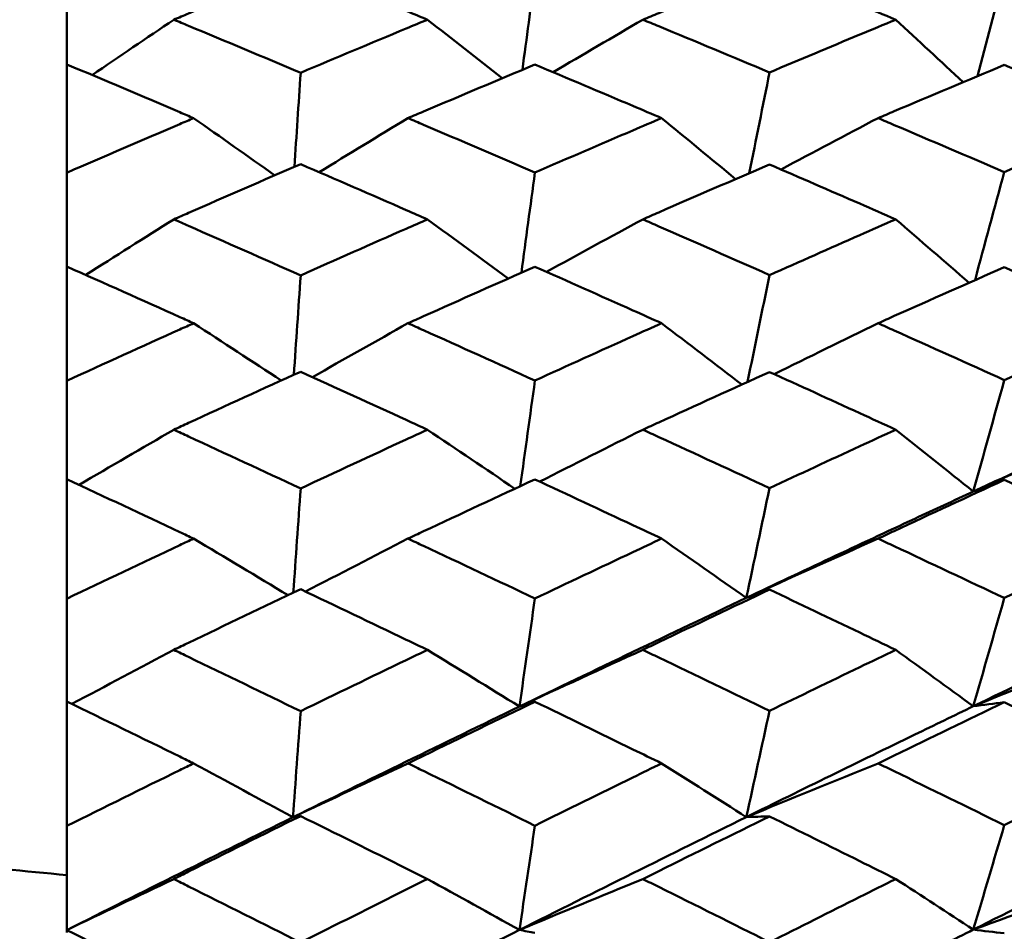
# Model space of a CAD drawing. Header units: millimetres. Extents: x 626 to 2725, y 57 to 2097.
# Tile 37 of 133: x 854 to 859, y 212 to 216. Entities that reach past the tile are written whole.
import ezdxf

# ---------------------------------------------------------------- set-up
doc = ezdxf.new("R2010")
doc.units = ezdxf.units.MM
doc.header["$LTSCALE"] = 10
doc.layers.add('Widoczne (ISO)', color=7, linetype='Continuous', lineweight=50)

msp = doc.modelspace()

# ---------------------------------------------------------------- linework, layer by layer
at = {"layer": 'Widoczne (ISO)'}
for p, q in [((854.3612, 215.8965), (854.3612, 216.3156)), ((854.3612, 215.8965), (854.3612, 215.3852)), ((854.3612, 214.9422), (854.3612, 215.3852)), ((854.3612, 214.9422), (854.3612, 214.4036)), ((854.3612, 213.9384), (854.3612, 214.4036)), ((854.3612, 213.9384), (854.3612, 213.3747)), ((854.3612, 212.8892), (854.3612, 213.3747)), ((854.3612, 212.8892), (854.3612, 212.3025)), ((854.3612, 211.8107), (854.3612, 212.3025)), ((854.3612, 211.7987), (854.3612, 211.8107))]:
    msp.add_line(p, q, dxfattribs=at)
msp.add_circle((825.3289, 202.4165), 50, dxfattribs=at)
for points, knots in [([(843.0429, 216.9438), (843.583, 216.3049), (844.1997, 215.7269), (845.5862, 214.6928), (846.3559, 214.2366), (848.0484, 213.4459), (848.9711, 213.1115), (850.9697, 212.5645), (852.0454, 212.3518), (853.5773, 212.1501), (853.9651, 212.1068), (854.3612, 212.07)], [1, 1, 1, 1, 1.1906229, 1.1906229, 1.3812459, 1.3812459, 1.5718688, 1.5718688, 1.7624917, 1.7624917, 1.8252774, 1.8252774, 1.8252774, 1.8252774]), ([(855.4639, 216.3537), (855.2876, 216.2819), (855.1114, 216.2094), (854.9119, 216.1267), (854.8887, 216.1171), (854.8655, 216.1075)], [0.00523804, 0.00523804, 0.00523804, 0.00523804, 0.06606705, 0.06606705, 0.07409033, 0.07409033, 0.07409033, 0.07409033]), ([(856.0621, 216.1075), (856.0287, 216.1213), (855.9952, 216.1352), (855.7958, 216.2177), (855.6298, 216.286), (855.4639, 216.3537)], [0.04993807, 0.04993807, 0.04993807, 0.04993807, 0.0614821, 0.0614821, 0.11877783, 0.11877783, 0.11877783, 0.11877783]), ([(857.6758, 216.3524), (857.5018, 216.2817), (857.3278, 216.2105), (857.1284, 216.1284), (857.1031, 216.1179), (857.0778, 216.1075)], [0.01556037, 0.01556037, 0.01556037, 0.01556037, 0.07555527, 0.07555527, 0.08428623, 0.08428623, 0.08428623, 0.08428623]), ([(858.2713, 216.1075), (858.2148, 216.1309), (858.1583, 216.1543), (857.9598, 216.2362), (857.8178, 216.2945), (857.6758, 216.3524)], [0.04208868, 0.04208868, 0.04208868, 0.04208868, 0.06158988, 0.06158988, 0.11059803, 0.11059803, 0.11059803, 0.11059803]), ([(854.8655, 216.1075), (854.8887, 216.0978), (854.9119, 216.0882), (855.1113, 216.0052), (855.2876, 215.9314), (855.4639, 215.8572)], [0.05804162, 0.05804162, 0.05804162, 0.05804162, 0.06605559, 0.06605559, 0.12689392, 0.12689392, 0.12689392, 0.12689392]), ([(855.4639, 215.8572), (855.6298, 215.9272), (855.7957, 215.9967), (855.9952, 216.0797), (856.0286, 216.0936), (856.0621, 216.1075)], [0.00418374, 0.00418374, 0.00418374, 0.00418374, 0.06147247, 0.06147247, 0.07302352, 0.07302352, 0.07302352, 0.07302352]), ([(857.0778, 216.1075), (857.1031, 216.097), (857.1284, 216.0866), (857.3277, 216.0041), (857.5017, 215.9316), (857.6758, 215.8586)], [0.06686277, 0.06686277, 0.06686277, 0.06686277, 0.07557848, 0.07557848, 0.13558897, 0.13558897, 0.13558897, 0.13558897]), ([(857.6758, 215.8586), (857.8178, 215.9184), (857.9598, 215.9779), (858.1583, 216.0605), (858.2148, 216.084), (858.2713, 216.1075)], [0.01259731, 0.01259731, 0.01259731, 0.01259731, 0.06159863, 0.06159863, 0.08110666, 0.08110666, 0.08110666, 0.08110666]), ([(854.9589, 215.6428), (854.9373, 215.652), (854.9158, 215.6612), (854.7166, 215.7462), (854.5389, 215.8216), (854.3612, 215.8965)], [0.05393723, 0.05393723, 0.05393723, 0.05393723, 0.06137399, 0.06137399, 0.12273355, 0.12273355, 0.12273355, 0.12273355]), ([(856.569, 215.8958), (856.3939, 215.8224), (856.2187, 215.7485), (856.0191, 215.6636), (855.9946, 215.6532), (855.9701, 215.6428)], [0.01044349, 0.01044349, 0.01044349, 0.01044349, 0.07085106, 0.07085106, 0.07930241, 0.07930241, 0.07930241, 0.07930241]), ([(857.1666, 215.6428), (857.1215, 215.662), (857.0764, 215.6812), (856.8772, 215.7659), (856.7231, 215.831), (856.569, 215.8958)], [0.04598621, 0.04598621, 0.04598621, 0.04598621, 0.06155279, 0.06155279, 0.11473062, 0.11473062, 0.11473062, 0.11473062]), ([(858.7834, 215.8937), (858.6103, 215.8214), (858.4373, 215.7486), (858.2387, 215.6645), (858.2131, 215.6536), (858.1875, 215.6428)], [0.02053386, 0.02053386, 0.02053386, 0.02053386, 0.08016461, 0.08016461, 0.08898694, 0.08898694, 0.08898694, 0.08898694]), ([(859.3755, 215.6428), (859.3079, 215.6716), (859.2402, 215.7005), (859.0428, 215.7843), (858.9131, 215.8391), (858.7834, 215.8937)], [0.03825175, 0.03825175, 0.03825175, 0.03825175, 0.06160817, 0.06160817, 0.10638617, 0.10638617, 0.10638617, 0.10638617]), ([(854.3612, 215.3852), (854.5389, 215.4624), (854.7165, 215.539), (854.9157, 215.6243), (854.9373, 215.6335), (854.9589, 215.6428)], [0, 0, 0, 0, 0.06135239, 0.06135239, 0.06879633, 0.06879633, 0.06879633, 0.06879633]), ([(855.9701, 215.6428), (855.9946, 215.6323), (856.0191, 215.6219), (856.2187, 215.5367), (856.3938, 215.4615), (856.569, 215.3859)], [0.06241522, 0.06241522, 0.06241522, 0.06241522, 0.0708546, 0.0708546, 0.13127416, 0.13127416, 0.13127416, 0.13127416]), ([(856.569, 215.3859), (856.7231, 215.4526), (856.8771, 215.519), (857.0763, 215.6042), (857.1214, 215.6235), (857.1666, 215.6428)], [0.00838421, 0.00838421, 0.00838421, 0.00838421, 0.06155515, 0.06155515, 0.07712864, 0.07712864, 0.07712864, 0.07712864]), ([(858.1875, 215.6428), (858.2131, 215.6319), (858.2386, 215.6211), (858.4372, 215.5366), (858.6103, 215.4626), (858.7834, 215.3881)], [0.07138254, 0.07138254, 0.07138254, 0.07138254, 0.08018544, 0.08018544, 0.13983561, 0.13983561, 0.13983561, 0.13983561]), ([(858.7834, 215.3881), (858.9131, 215.4443), (859.0428, 215.5002), (859.2402, 215.5849), (859.3078, 215.6139), (859.3755, 215.6428)], [0.01681985, 0.01681985, 0.01681985, 0.01681985, 0.06159108, 0.06159108, 0.08495433, 0.08495433, 0.08495433, 0.08495433]), ([(855.4639, 215.4256), (855.2876, 215.3494), (855.1114, 215.2728), (854.9119, 215.1854), (854.8887, 215.1752), (854.8655, 215.165)], [0.00523804, 0.00523804, 0.00523804, 0.00523804, 0.06606705, 0.06606705, 0.07409033, 0.07409033, 0.07409033, 0.07409033]), ([(856.0621, 215.165), (856.0287, 215.1797), (855.9952, 215.1943), (855.7958, 215.2816), (855.6298, 215.3538), (855.4639, 215.4256)], [0.04993807, 0.04993807, 0.04993807, 0.04993807, 0.0614821, 0.0614821, 0.11877783, 0.11877783, 0.11877783, 0.11877783]), ([(857.6758, 215.4241), (857.5018, 215.3493), (857.3278, 215.274), (857.1284, 215.1871), (857.1031, 215.1761), (857.0778, 215.165)], [0.01556037, 0.01556037, 0.01556037, 0.01556037, 0.07555527, 0.07555527, 0.08428623, 0.08428623, 0.08428623, 0.08428623]), ([(858.2713, 215.165), (858.2148, 215.1898), (858.1583, 215.2145), (857.9598, 215.3011), (857.8178, 215.3628), (857.6758, 215.4241)], [0.04208868, 0.04208868, 0.04208868, 0.04208868, 0.06158988, 0.06158988, 0.11059803, 0.11059803, 0.11059803, 0.11059803]), ([(854.8655, 215.165), (854.8887, 215.1548), (854.9119, 215.1446), (855.1113, 215.0569), (855.2876, 214.979), (855.4639, 214.9007)], [0.05804162, 0.05804162, 0.05804162, 0.05804162, 0.06605559, 0.06605559, 0.12689392, 0.12689392, 0.12689392, 0.12689392]), ([(855.4639, 214.9007), (855.6298, 214.9746), (855.7957, 215.048), (855.9952, 215.1356), (856.0286, 215.1503), (856.0621, 215.165)], [0.00418374, 0.00418374, 0.00418374, 0.00418374, 0.06147247, 0.06147247, 0.07302352, 0.07302352, 0.07302352, 0.07302352]), ([(857.0778, 215.165), (857.1031, 215.154), (857.1284, 215.1429), (857.3277, 215.0557), (857.5017, 214.9792), (857.6758, 214.9022)], [0.06686277, 0.06686277, 0.06686277, 0.06686277, 0.07557848, 0.07557848, 0.13558897, 0.13558897, 0.13558897, 0.13558897]), ([(857.6758, 214.9022), (857.8178, 214.9653), (857.9598, 215.0281), (858.1583, 215.1154), (858.2148, 215.1402), (858.2713, 215.165)], [0.01259731, 0.01259731, 0.01259731, 0.01259731, 0.06159863, 0.06159863, 0.08110666, 0.08110666, 0.08110666, 0.08110666]), ([(854.9589, 214.6747), (854.9373, 214.6844), (854.9158, 214.694), (854.7166, 214.7837), (854.5389, 214.8631), (854.3612, 214.9422)], [0.05393723, 0.05393723, 0.05393723, 0.05393723, 0.06137399, 0.06137399, 0.12273355, 0.12273355, 0.12273355, 0.12273355]), ([(856.569, 214.9414), (856.3939, 214.864), (856.2187, 214.786), (856.0191, 214.6966), (855.9946, 214.6856), (855.9701, 214.6747)], [0.01044349, 0.01044349, 0.01044349, 0.01044349, 0.07085106, 0.07085106, 0.07930241, 0.07930241, 0.07930241, 0.07930241]), ([(857.1666, 214.6747), (857.1215, 214.6949), (857.0764, 214.7152), (856.8772, 214.8044), (856.7231, 214.8731), (856.569, 214.9414)], [0.04598621, 0.04598621, 0.04598621, 0.04598621, 0.06155279, 0.06155279, 0.11473062, 0.11473062, 0.11473062, 0.11473062]), ([(858.7834, 214.9392), (858.6103, 214.8629), (858.4373, 214.7862), (858.2387, 214.6975), (858.2131, 214.6861), (858.1875, 214.6747)], [0.02053386, 0.02053386, 0.02053386, 0.02053386, 0.08016461, 0.08016461, 0.08898694, 0.08898694, 0.08898694, 0.08898694]), ([(859.3755, 214.6747), (859.3079, 214.7051), (859.2402, 214.7355), (859.0428, 214.8238), (858.9131, 214.8817), (858.7834, 214.9392)], [0.03825175, 0.03825175, 0.03825175, 0.03825175, 0.06160817, 0.06160817, 0.10638617, 0.10638617, 0.10638617, 0.10638617]), ([(854.3612, 214.4036), (854.5389, 214.4847), (854.7165, 214.5654), (854.9157, 214.6552), (854.9373, 214.6649), (854.9589, 214.6747)], [0, 0, 0, 0, 0.06135239, 0.06135239, 0.06879633, 0.06879633, 0.06879633, 0.06879633]), ([(855.9701, 214.6747), (855.9946, 214.6637), (856.0191, 214.6527), (856.2187, 214.563), (856.3938, 214.4839), (856.569, 214.4043)], [0.06241522, 0.06241522, 0.06241522, 0.06241522, 0.0708546, 0.0708546, 0.13127416, 0.13127416, 0.13127416, 0.13127416]), ([(856.569, 214.4043), (856.7231, 214.4745), (856.8771, 214.5443), (857.0763, 214.6341), (857.1214, 214.6544), (857.1666, 214.6747)], [0.00838421, 0.00838421, 0.00838421, 0.00838421, 0.06155515, 0.06155515, 0.07712864, 0.07712864, 0.07712864, 0.07712864]), ([(858.1875, 214.6747), (858.2131, 214.6632), (858.2386, 214.6518), (858.4372, 214.5629), (858.6103, 214.485), (858.7834, 214.4066)], [0.07138254, 0.07138254, 0.07138254, 0.07138254, 0.08018544, 0.08018544, 0.13983561, 0.13983561, 0.13983561, 0.13983561]), ([(858.7834, 214.4066), (858.9131, 214.4657), (859.0428, 214.5245), (859.2402, 214.6137), (859.3078, 214.6442), (859.3755, 214.6747)], [0.01681985, 0.01681985, 0.01681985, 0.01681985, 0.06159108, 0.06159108, 0.08495433, 0.08495433, 0.08495433, 0.08495433]), ([(855.4639, 214.446), (855.2876, 214.366), (855.1114, 214.2854), (854.9119, 214.1936), (854.8887, 214.1829), (854.8655, 214.1722)], [0.00523804, 0.00523804, 0.00523804, 0.00523804, 0.06606705, 0.06606705, 0.07409033, 0.07409033, 0.07409033, 0.07409033]), ([(856.0621, 214.1722), (856.0287, 214.1876), (855.9952, 214.203), (855.7958, 214.2946), (855.6298, 214.3705), (855.4639, 214.446)], [0.04993807, 0.04993807, 0.04993807, 0.04993807, 0.0614821, 0.0614821, 0.11877783, 0.11877783, 0.11877783, 0.11877783]), ([(857.6758, 214.4445), (857.5018, 214.3658), (857.3278, 214.2866), (857.1284, 214.1954), (857.1031, 214.1838), (857.0778, 214.1722)], [0.01556037, 0.01556037, 0.01556037, 0.01556037, 0.07555527, 0.07555527, 0.08428623, 0.08428623, 0.08428623, 0.08428623]), ([(858.2713, 214.1722), (858.2148, 214.1982), (858.1583, 214.2242), (857.9598, 214.3152), (857.8178, 214.38), (857.6758, 214.4445)], [0.04208868, 0.04208868, 0.04208868, 0.04208868, 0.06158988, 0.06158988, 0.11059803, 0.11059803, 0.11059803, 0.11059803]), ([(854.8655, 214.1722), (854.8887, 214.1615), (854.9119, 214.1508), (855.1113, 214.0588), (855.2876, 213.9771), (855.4639, 213.895)], [0.05804162, 0.05804162, 0.05804162, 0.05804162, 0.06605559, 0.06605559, 0.12689392, 0.12689392, 0.12689392, 0.12689392]), ([(855.4639, 213.895), (855.6298, 213.9724), (855.7957, 214.0494), (855.9952, 214.1414), (856.0286, 214.1568), (856.0621, 214.1722)], [0.00418374, 0.00418374, 0.00418374, 0.00418374, 0.06147247, 0.06147247, 0.07302352, 0.07302352, 0.07302352, 0.07302352]), ([(857.0778, 214.1722), (857.1031, 214.1606), (857.1284, 214.149), (857.3277, 214.0575), (857.5017, 213.9772), (857.6758, 213.8965)], [0.06686277, 0.06686277, 0.06686277, 0.06686277, 0.07557848, 0.07557848, 0.13558897, 0.13558897, 0.13558897, 0.13558897]), ([(857.6758, 213.8965), (857.8178, 213.9627), (857.9598, 214.0285), (858.1583, 214.1202), (858.2148, 214.1462), (858.2713, 214.1722)], [0.01259731, 0.01259731, 0.01259731, 0.01259731, 0.06159863, 0.06159863, 0.08110666, 0.08110666, 0.08110666, 0.08110666]), ([(854.9589, 213.6582), (854.9373, 213.6683), (854.9158, 213.6785), (854.7166, 213.7723), (854.5389, 213.8556), (854.3612, 213.9384)], [0.05393723, 0.05393723, 0.05393723, 0.05393723, 0.06137399, 0.06137399, 0.12273355, 0.12273355, 0.12273355, 0.12273355]), ([(856.569, 213.9377), (856.3939, 213.8565), (856.2187, 213.7748), (856.0191, 213.6812), (855.9946, 213.6697), (855.9701, 213.6582)], [0.01044349, 0.01044349, 0.01044349, 0.01044349, 0.07085106, 0.07085106, 0.07930241, 0.07930241, 0.07930241, 0.07930241]), ([(857.1666, 213.6582), (857.1215, 213.6794), (857.0764, 213.7006), (856.8772, 213.794), (856.7231, 213.866), (856.569, 213.9377)], [0.04598621, 0.04598621, 0.04598621, 0.04598621, 0.06155279, 0.06155279, 0.11473062, 0.11473062, 0.11473062, 0.11473062]), ([(858.7834, 213.9353), (858.6103, 213.8553), (858.4373, 213.7749), (858.2387, 213.6821), (858.2131, 213.6702), (858.1875, 213.6582)], [0.02053386, 0.02053386, 0.02053386, 0.02053386, 0.08016461, 0.08016461, 0.08898694, 0.08898694, 0.08898694, 0.08898694]), ([(859.3755, 213.6582), (859.3079, 213.69), (859.2402, 213.7218), (859.0428, 213.8144), (858.9131, 213.875), (858.7834, 213.9353)], [0.03825175, 0.03825175, 0.03825175, 0.03825175, 0.06160817, 0.06160817, 0.10638617, 0.10638617, 0.10638617, 0.10638617]), ([(857.5663, 213.3784), (857.8313, 213.504), (858.0963, 213.6286), (858.4532, 213.7951), (858.5452, 213.8379), (858.6372, 213.8806)], [0.3692784, 0.3692784, 0.3692784, 0.3692784, 0.4608442, 0.4608442, 0.492629, 0.492629, 0.492629, 0.492629]), ([(854.3612, 213.3747), (854.5389, 213.4595), (854.7165, 213.5438), (854.9157, 213.6379), (854.9373, 213.648), (854.9589, 213.6582)], [0, 0, 0, 0, 0.06135239, 0.06135239, 0.06879633, 0.06879633, 0.06879633, 0.06879633]), ([(855.9701, 213.6582), (855.9946, 213.6467), (856.0191, 213.6352), (856.2187, 213.5413), (856.3938, 213.4586), (856.569, 213.3755)], [0.06241522, 0.06241522, 0.06241522, 0.06241522, 0.0708546, 0.0708546, 0.13127416, 0.13127416, 0.13127416, 0.13127416]), ([(856.569, 213.3755), (856.7231, 213.4488), (856.8771, 213.5218), (857.0763, 213.6157), (857.1214, 213.637), (857.1666, 213.6582)], [0.00838421, 0.00838421, 0.00838421, 0.00838421, 0.06155515, 0.06155515, 0.07712864, 0.07712864, 0.07712864, 0.07712864]), ([(858.1875, 213.6582), (858.2131, 213.6462), (858.2386, 213.6343), (858.4372, 213.5412), (858.6103, 213.4597), (858.7834, 213.3779)], [0.07138254, 0.07138254, 0.07138254, 0.07138254, 0.08018544, 0.08018544, 0.13983561, 0.13983561, 0.13983561, 0.13983561]), ([(858.7834, 213.3779), (858.9131, 213.4396), (859.0428, 213.5011), (859.2402, 213.5944), (859.3078, 213.6263), (859.3755, 213.6582)], [0.01681985, 0.01681985, 0.01681985, 0.01681985, 0.06159108, 0.06159108, 0.08495433, 0.08495433, 0.08495433, 0.08495433]), ([(855.4639, 213.4191), (855.2876, 213.3354), (855.1114, 213.2512), (854.9119, 213.1554), (854.8887, 213.1442), (854.8655, 213.1331)], [0.00523804, 0.00523804, 0.00523804, 0.00523804, 0.06606705, 0.06606705, 0.07409033, 0.07409033, 0.07409033, 0.07409033]), ([(856.0621, 213.1331), (856.0287, 213.1491), (855.9952, 213.1652), (855.7958, 213.2608), (855.6298, 213.3401), (855.4639, 213.4191)], [0.04993807, 0.04993807, 0.04993807, 0.04993807, 0.0614821, 0.0614821, 0.11877783, 0.11877783, 0.11877783, 0.11877783]), ([(857.6758, 213.4175), (857.5018, 213.3352), (857.3278, 213.2525), (857.1284, 213.1573), (857.1031, 213.1452), (857.0778, 213.1331)], [0.01556037, 0.01556037, 0.01556037, 0.01556037, 0.07555527, 0.07555527, 0.08428623, 0.08428623, 0.08428623, 0.08428623]), ([(858.2713, 213.1331), (858.2148, 213.1602), (858.1583, 213.1873), (857.9598, 213.2823), (857.8178, 213.35), (857.6758, 213.4175)], [0.04208868, 0.04208868, 0.04208868, 0.04208868, 0.06158988, 0.06158988, 0.11059803, 0.11059803, 0.11059803, 0.11059803]), ([(854.8655, 213.1331), (854.8887, 213.1219), (854.9119, 213.1107), (855.1113, 213.0147), (855.2876, 212.9295), (855.4639, 212.8439)], [0.05804162, 0.05804162, 0.05804162, 0.05804162, 0.06605559, 0.06605559, 0.12689392, 0.12689392, 0.12689392, 0.12689392]), ([(855.4639, 212.8439), (855.6298, 212.9246), (855.7957, 213.0049), (855.9952, 213.1009), (856.0286, 213.117), (856.0621, 213.1331)], [0.00418374, 0.00418374, 0.00418374, 0.00418374, 0.06147247, 0.06147247, 0.07302352, 0.07302352, 0.07302352, 0.07302352]), ([(857.0778, 213.1331), (857.1031, 213.121), (857.1284, 213.1089), (857.3277, 213.0134), (857.5017, 212.9296), (857.6758, 212.8456)], [0.06686277, 0.06686277, 0.06686277, 0.06686277, 0.07557848, 0.07557848, 0.13558897, 0.13558897, 0.13558897, 0.13558897]), ([(857.6758, 212.8456), (857.8178, 212.9145), (857.9598, 212.9831), (858.1583, 213.0787), (858.2148, 213.1059), (858.2713, 213.1331)], [0.01259731, 0.01259731, 0.01259731, 0.01259731, 0.06159863, 0.06159863, 0.08110666, 0.08110666, 0.08110666, 0.08110666]), ([(854.9589, 212.5973), (854.9373, 212.6079), (854.9158, 212.6185), (854.7166, 212.7161), (854.5389, 212.8029), (854.3612, 212.8892)], [0.05393723, 0.05393723, 0.05393723, 0.05393723, 0.06137399, 0.06137399, 0.12273355, 0.12273355, 0.12273355, 0.12273355]), ([(856.569, 212.8884), (856.3939, 212.8038), (856.2187, 212.7187), (856.0191, 212.6213), (855.9946, 212.6093), (855.9701, 212.5973)], [0.01044349, 0.01044349, 0.01044349, 0.01044349, 0.07085106, 0.07085106, 0.07930241, 0.07930241, 0.07930241, 0.07930241]), ([(857.1666, 212.5973), (857.1215, 212.6194), (857.0764, 212.6415), (856.8772, 212.7388), (856.7231, 212.8137), (856.569, 212.8884)], [0.04598621, 0.04598621, 0.04598621, 0.04598621, 0.06155279, 0.06155279, 0.11473062, 0.11473062, 0.11473062, 0.11473062]), ([(858.7834, 212.886), (858.6103, 212.8026), (858.4373, 212.7189), (858.2387, 212.6223), (858.2131, 212.6098), (858.1875, 212.5973)], [0.02053386, 0.02053386, 0.02053386, 0.02053386, 0.08016461, 0.08016461, 0.08898694, 0.08898694, 0.08898694, 0.08898694]), ([(859.3755, 212.5973), (859.3079, 212.6305), (859.2402, 212.6636), (859.0428, 212.76), (858.9131, 212.8231), (858.7834, 212.886)], [0.03825175, 0.03825175, 0.03825175, 0.03825175, 0.06160817, 0.06160817, 0.10638617, 0.10638617, 0.10638617, 0.10638617]), ([(857.5663, 212.3439), (857.8313, 212.4746), (858.0963, 212.6045), (858.4532, 212.7781), (858.5452, 212.8227), (858.6372, 212.8672)], [0.3692784, 0.3692784, 0.3692784, 0.3692784, 0.4608442, 0.4608442, 0.492629, 0.492629, 0.492629, 0.492629]), ([(854.3612, 212.3025), (854.5389, 212.3906), (854.7165, 212.4783), (854.9157, 212.5762), (854.9373, 212.5868), (854.9589, 212.5973)], [0, 0, 0, 0, 0.06135239, 0.06135239, 0.06879633, 0.06879633, 0.06879633, 0.06879633]), ([(855.9701, 212.5973), (855.9946, 212.5854), (856.0191, 212.5734), (856.2187, 212.4757), (856.3938, 212.3897), (856.569, 212.3033)], [0.06241522, 0.06241522, 0.06241522, 0.06241522, 0.0708546, 0.0708546, 0.13127416, 0.13127416, 0.13127416, 0.13127416]), ([(856.569, 212.3033), (856.7231, 212.3795), (856.8771, 212.4554), (857.0763, 212.5531), (857.1214, 212.5753), (857.1666, 212.5973)], [0.00838421, 0.00838421, 0.00838421, 0.00838421, 0.06155515, 0.06155515, 0.07712864, 0.07712864, 0.07712864, 0.07712864]), ([(858.1875, 212.5973), (858.2131, 212.5849), (858.2386, 212.5725), (858.4372, 212.4756), (858.6103, 212.3909), (858.7834, 212.3058)], [0.07138254, 0.07138254, 0.07138254, 0.07138254, 0.08018544, 0.08018544, 0.13983561, 0.13983561, 0.13983561, 0.13983561]), ([(858.7834, 212.3058), (858.9131, 212.37), (859.0428, 212.4339), (859.2402, 212.531), (859.3078, 212.5642), (859.3755, 212.5973)], [0.01681985, 0.01681985, 0.01681985, 0.01681985, 0.06159108, 0.06159108, 0.08495433, 0.08495433, 0.08495433, 0.08495433]), ([(855.4639, 212.3486), (855.2876, 212.2616), (855.1114, 212.1742), (854.9119, 212.0748), (854.8887, 212.0632), (854.8655, 212.0516)], [0.00523804, 0.00523804, 0.00523804, 0.00523804, 0.06606705, 0.06606705, 0.07409033, 0.07409033, 0.07409033, 0.07409033]), ([(856.0621, 212.0516), (856.0287, 212.0683), (855.9952, 212.0849), (855.7958, 212.1842), (855.6298, 212.2666), (855.4639, 212.3486)], [0.04993807, 0.04993807, 0.04993807, 0.04993807, 0.0614821, 0.0614821, 0.11877783, 0.11877783, 0.11877783, 0.11877783]), ([(857.6758, 212.347), (857.5018, 212.2615), (857.3278, 212.1756), (857.1284, 212.0767), (857.1031, 212.0642), (857.0778, 212.0516)], [0.01556037, 0.01556037, 0.01556037, 0.01556037, 0.07555527, 0.07555527, 0.08428623, 0.08428623, 0.08428623, 0.08428623]), ([(858.2713, 212.0516), (858.2148, 212.0798), (858.1583, 212.1079), (857.9598, 212.2066), (857.8178, 212.2769), (857.6758, 212.347)], [0.04208868, 0.04208868, 0.04208868, 0.04208868, 0.06158988, 0.06158988, 0.11059803, 0.11059803, 0.11059803, 0.11059803]), ([(854.8655, 212.0516), (854.8887, 212.04), (854.9119, 212.0284), (855.1113, 211.9288), (855.2876, 211.8404), (855.4639, 211.7517)], [0.05804162, 0.05804162, 0.05804162, 0.05804162, 0.06605559, 0.06605559, 0.12689392, 0.12689392, 0.12689392, 0.12689392]), ([(855.4639, 211.7517), (855.6298, 211.8353), (855.7957, 211.9186), (855.9952, 212.0182), (856.0286, 212.0349), (856.0621, 212.0516)], [0.00418374, 0.00418374, 0.00418374, 0.00418374, 0.06147247, 0.06147247, 0.07302352, 0.07302352, 0.07302352, 0.07302352]), ([(857.0778, 212.0516), (857.1031, 212.039), (857.1284, 212.0265), (857.3277, 211.9274), (857.5017, 211.8406), (857.6758, 211.7534)], [0.06686277, 0.06686277, 0.06686277, 0.06686277, 0.07557848, 0.07557848, 0.13558897, 0.13558897, 0.13558897, 0.13558897]), ([(857.6758, 211.7534), (857.8178, 211.8248), (857.9598, 211.896), (858.1583, 211.9952), (858.2148, 212.0234), (858.2713, 212.0516)], [0.01259731, 0.01259731, 0.01259731, 0.01259731, 0.06159863, 0.06159863, 0.08110666, 0.08110666, 0.08110666, 0.08110666]), ([(857.5663, 211.2703), (857.8313, 211.4056), (858.0963, 211.5401), (858.4532, 211.7201), (858.5452, 211.7664), (858.6372, 211.8126)], [0.3692784, 0.3692784, 0.3692784, 0.3692784, 0.4608442, 0.4608442, 0.492629, 0.492629, 0.492629, 0.492629])]:
    msp.add_open_spline(points, degree=3, knots=knots, dxfattribs=at)
for points in [[(856.5101, 215.8711), (856.5297, 216.0195), (856.5494, 216.1679), (856.569, 216.3163)], [(858.6565, 215.8406), (858.6988, 215.9998), (858.7411, 216.1591), (858.7834, 216.3183)], [(854.8655, 216.1075), (854.7368, 216.0206), (854.6084, 215.9335), (854.4802, 215.8463)], [(856.0621, 216.1075), (856.1795, 216.0153), (856.2968, 215.923), (856.414, 215.8307)], [(857.0778, 216.1075), (856.9366, 216.025), (856.7957, 215.9424), (856.6551, 215.8596)], [(858.2713, 216.1075), (858.3774, 216.0092), (858.4834, 215.9108), (858.5893, 215.8124)], [(855.4342, 215.4128), (855.4441, 215.5609), (855.454, 215.7091), (855.4639, 215.8572)], [(857.5803, 215.383), (857.6121, 215.5415), (857.644, 215.7001), (857.6758, 215.8586)], [(854.9589, 215.6428), (855.0867, 215.5529), (855.2144, 215.4629), (855.3419, 215.3728)], [(855.9701, 215.6428), (855.8302, 215.558), (855.6905, 215.473), (855.551, 215.3878)], [(857.1666, 215.6428), (857.2831, 215.547), (857.3996, 215.4511), (857.5158, 215.3552)], [(858.1875, 215.6428), (858.0347, 215.5623), (857.8822, 215.4816), (857.73, 215.4007)], [(858.6451, 214.8782), (858.6912, 215.0481), (858.7373, 215.2181), (858.7834, 215.3881)], [(856.5051, 214.9132), (856.5264, 215.0707), (856.5477, 215.2283), (856.569, 215.3859)], [(854.8655, 215.165), (854.7267, 215.0777), (854.5882, 214.9903), (854.45, 214.9026)], [(856.0621, 215.165), (856.1893, 215.072), (856.3164, 214.9789), (856.4433, 214.8857)], [(857.0778, 215.165), (856.9262, 215.0826), (856.7749, 214.9999), (856.6239, 214.9171)], [(858.2713, 215.165), (858.3868, 215.0654), (858.5022, 214.9657), (858.6174, 214.8659)], [(855.4318, 214.4315), (855.4425, 214.5879), (855.4532, 214.7443), (855.4639, 214.9007)], [(857.5721, 214.3976), (857.6066, 214.5658), (857.6412, 214.734), (857.6758, 214.9022)], [(854.9589, 214.6747), (855.0969, 214.5847), (855.2348, 214.4946), (855.3724, 214.4045)], [(855.9701, 214.6747), (855.8197, 214.5902), (855.6695, 214.5055), (855.5197, 214.4206)], [(857.1666, 214.6747), (857.293, 214.5784), (857.4193, 214.482), (857.5454, 214.3855)], [(858.1875, 214.6747), (858.024, 214.5949), (857.8608, 214.5148), (857.6979, 214.4345)], [(856.4998, 213.9056), (856.5229, 214.0718), (856.546, 214.2381), (856.569, 214.4043)], [(858.6372, 213.8806), (858.6859, 214.0559), (858.7346, 214.2313), (858.7834, 214.4066)], [(858.6372, 213.8806), (858.994, 214.0461), (859.351, 214.2099), (859.7079, 214.3719)], [(854.8655, 214.1722), (854.7161, 214.0856), (854.5671, 213.9988), (854.4184, 213.9118)], [(856.0621, 214.1722), (856.1997, 214.0795), (856.3371, 213.9866), (856.4743, 213.8937)], [(857.0778, 214.1722), (856.9154, 214.0908), (856.7532, 214.0091), (856.5915, 213.9272)], [(858.2713, 214.1722), (858.3935, 214.0751), (858.5154, 213.9779), (858.6372, 213.8806)], [(859.2985, 214.1722), (859.0775, 214.0755), (858.857, 213.9782), (858.6372, 213.8806)], [(858.6372, 213.8806), (858.6859, 213.8989), (858.7346, 213.9171), (858.7834, 213.9353)], [(855.4293, 213.4026), (855.4408, 213.5667), (855.4523, 213.7309), (855.4639, 213.895)], [(857.5663, 213.3784), (857.6028, 213.5511), (857.6393, 213.7238), (857.6758, 213.8965)], [(854.9589, 213.6582), (855.1077, 213.5692), (855.2564, 213.4801), (855.4047, 213.391)], [(855.9701, 213.6582), (855.8087, 213.5751), (855.6476, 213.4917), (855.4868, 213.4081)], [(857.1666, 213.6582), (857.3, 213.565), (857.4333, 213.4717), (857.5663, 213.3784)], [(858.1875, 213.6582), (857.9799, 213.5653), (857.7728, 213.472), (857.5663, 213.3784)], [(857.5663, 213.3784), (857.6028, 213.3914), (857.6393, 213.4045), (857.6758, 213.4175)], [(856.4961, 212.8657), (856.8528, 213.0383), (857.2096, 213.2093), (857.5663, 213.3784)], [(856.4961, 212.8657), (856.5204, 213.0356), (856.5447, 213.2055), (856.569, 213.3755)], [(858.6372, 212.8672), (858.994, 213.0399), (859.351, 213.2111), (859.7079, 213.3805)], [(858.6372, 212.8672), (858.6859, 213.0374), (858.7346, 213.2076), (858.7834, 213.3779)], [(854.8655, 213.1331), (854.7049, 213.0481), (854.5447, 212.963), (854.3849, 212.8777)], [(856.0621, 213.1331), (856.207, 213.044), (856.3517, 212.9549), (856.4961, 212.8657)], [(857.0778, 213.1331), (856.8834, 213.0442), (856.6895, 212.9551), (856.4961, 212.8657)], [(858.2713, 213.1331), (858.3935, 213.0445), (858.5154, 212.9559), (858.6372, 212.8672)], [(859.2985, 213.1331), (859.0775, 213.0448), (858.857, 212.9562), (858.6372, 212.8672)], [(856.4961, 212.8657), (856.5204, 212.8732), (856.5447, 212.8808), (856.569, 212.8884)], [(858.6372, 212.8672), (858.6859, 212.8735), (858.7346, 212.8797), (858.7834, 212.886)], [(855.4275, 212.3429), (855.7836, 212.5189), (856.1398, 212.6932), (856.4961, 212.8657)], [(855.4275, 212.3429), (855.4396, 212.5099), (855.4517, 212.6769), (855.4639, 212.8439)], [(857.5663, 212.3439), (857.6028, 212.5111), (857.6393, 212.6783), (857.6758, 212.8456)], [(854.9589, 212.5973), (855.1153, 212.5127), (855.2716, 212.4279), (855.4275, 212.3429)], [(855.9701, 212.5973), (855.7888, 212.5128), (855.6079, 212.428), (855.4275, 212.3429)], [(857.1666, 212.5973), (857.3, 212.513), (857.4333, 212.4285), (857.5663, 212.3439)], [(858.1875, 212.5973), (857.9799, 212.5132), (857.7728, 212.4287), (857.5663, 212.3439)], [(854.3612, 211.8107), (854.7164, 211.9898), (855.0719, 212.1672), (855.4275, 212.3429)], [(855.4275, 212.3429), (855.4396, 212.3448), (855.4517, 212.3467), (855.4639, 212.3486)], [(856.4961, 211.8112), (856.8528, 211.9904), (857.2096, 212.168), (857.5663, 212.3439)], [(857.5663, 212.3439), (857.6028, 212.345), (857.6393, 212.346), (857.6758, 212.347)], [(858.6372, 211.8126), (858.994, 211.9918), (859.351, 212.1696), (859.7079, 212.3459)], [(856.4961, 211.8112), (856.5204, 211.9752), (856.5447, 212.1393), (856.569, 212.3033)], [(858.6372, 211.8126), (858.6859, 211.977), (858.7346, 212.1414), (858.7834, 212.3058)], [(854.8655, 212.0516), (854.697, 211.9715), (854.5289, 211.8912), (854.3612, 211.8107)], [(856.0621, 212.0516), (856.207, 211.9715), (856.3517, 211.8914), (856.4961, 211.8112)], [(857.0778, 212.0516), (856.8834, 211.9717), (856.6895, 211.8916), (856.4961, 211.8112)], [(858.2713, 212.0516), (858.3935, 211.972), (858.5154, 211.8923), (858.6372, 211.8126)], [(859.2985, 212.0516), (859.0775, 211.9723), (858.857, 211.8926), (858.6372, 211.8126)], [(854.3612, 211.8107), (854.7164, 211.6316), (855.0719, 211.4512), (855.4275, 211.2694)], [(855.4275, 211.2694), (855.7836, 211.4516), (856.1398, 211.6322), (856.4961, 211.8112)], [(856.4961, 211.8112), (856.5204, 211.8067), (856.5447, 211.8023), (856.569, 211.7978)], [(858.6372, 211.8126), (858.6859, 211.8068), (858.7346, 211.8011), (858.7834, 211.7953)]]:
    msp.add_open_spline(points, degree=3, dxfattribs=at)

doc.saveas('drawing.dxf')
